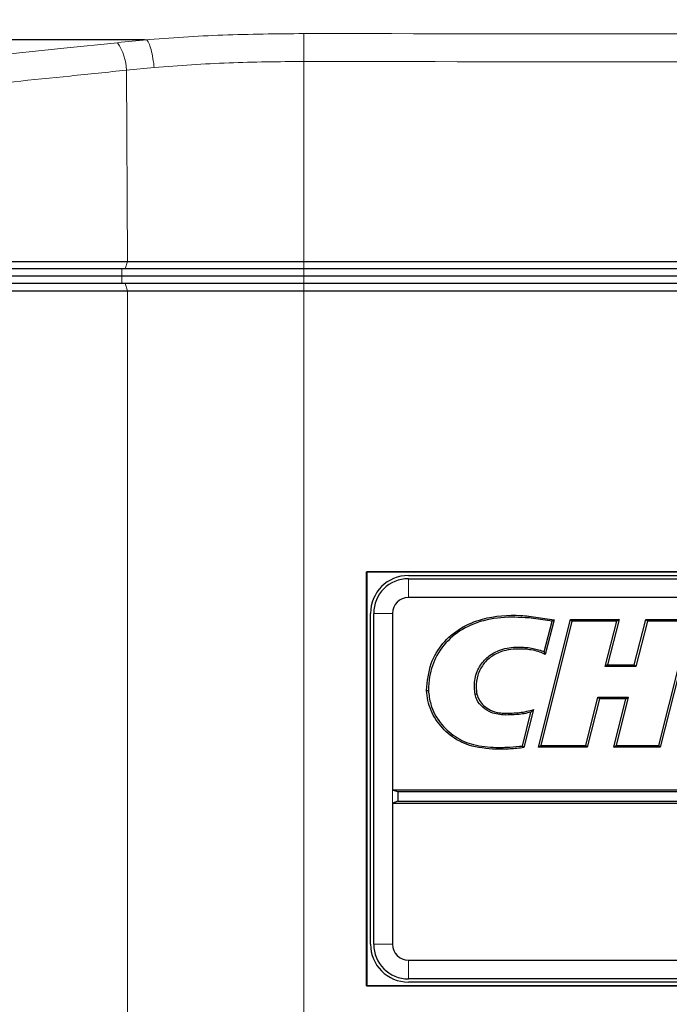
# Paper-space layout 'Sheet2' of a CAD drawing. Header units: millimetres. Extents: x 0 to 1118, y 0 to 864.
# Tile 21 of 79: x 267 to 278, y 276 to 293. Entities that reach past the tile are written whole.
import ezdxf

# ---------------------------------------------------------------- set-up
doc = ezdxf.new("R2010")
doc.units = ezdxf.units.MM
doc.styles.add('SLDTEXTSTYLE0', font='TXT', dxfattribs={"width": 0.75})
doc.dimstyles.new('SLDDIMSTYLE10', dxfattribs={"dimtxt": 3.175, "dimasz": 3.302, "dimexe": 0, "dimexo": 0.0625, "dimgap": 0.79375, "dimtad": 0, "dimtih": 1, "dimtoh": 1, "dimdec": 1, "dimlfac": 4, "dimrnd": 1e-09, "dimzin": 12, "dimdsep": 46, "dimtxsty": 'SLDTEXTSTYLE0', "dimsah": 1, "dimcen": 0.09, "dimadec": 0, "dimazin": 3, "dimtfac": 1, "dimtdec": 1, "dimtofl": 0, "dimtmove": 0, "dimatfit": 3, "dimfxl": 1, "dimfrac": 2, "dimtolj": 1, "dimtzin": 12, "dimarcsym": 0})

# ---------------------------------------------------------------- blocks, each defined once
blk = doc.blocks.new('_D_24')
at = {"color": 7, "linetype": 'Continuous', "lineweight": 0}
for p, q in [((370.369, 305.559), (370.369, 166.161)), ((132.557, 263.501), (132.557, 166.161)), ((256.732, 171.856), (255.765, 171.856)), ((255.765, 171.856), (255.765, 166.815)), ((267.289, 171.856), (268.257, 171.856)), ((268.257, 171.856), (268.257, 166.815)), ((132.557, 169.336), (243.771, 169.336)), ((370.369, 169.336), (269.694, 169.336)), ((255.765, 166.815), (256.732, 166.815)), ((268.257, 166.815), (267.289, 166.815))]:
    blk.add_line(p, q, dxfattribs=at)
at = {"color": 7, "linetype": 'Continuous', "lineweight": 18}
for points in [[(132.557, 169.336), (135.859, 168.828), (135.859, 169.844)], [(370.369, 169.336), (367.067, 169.844), (367.067, 168.828)]]:
    blk.add_solid(points, dxfattribs=at)
at = {"color": 7, "linetype": 'Continuous', "lineweight": 18, "char_height": 3.175, "attachment_point": 1, "style": 'SLDTEXTSTYLE0'}
for s, insert in [('951.2', (244.241, 170.908)), ('37.45', (256.732, 170.908))]:
    blk.add_mtext(s, dxfattribs=dict(at, insert=insert))

psp = doc.layouts.new('Sheet2')

# ---------------------------------------------------------------- linework, layer by layer
at = {"color": 7, "linetype": 'Continuous', "lineweight": 25}
for p, q in [((268.863574, 292.56392), (242.694811, 292.56392)), ((208.915062, 288.809631), (268.573446, 288.809631)), ((268.573446, 288.809631), (271.557772, 288.809631)), ((271.557772, 288.809631), (293.119254, 288.809631)), ((268.537437, 288.68892), (208.951071, 288.68892)), ((271.557772, 288.68892), (268.537437, 288.68892)), ((293.119254, 288.68892), (271.557772, 288.68892)), ((268.537641, 288.43892), (208.950867, 288.43892)), ((268.481708, 288.56392), (209.0068, 288.56392)), ((268.481505, 288.56392), (209.007003, 288.56392)), ((271.557772, 288.56392), (268.481505, 288.56392)), ((271.557537, 288.43892), (268.537641, 288.43892)), ((293.120777, 288.56392), (271.557537, 288.56392)), ((293.120777, 288.43892), (271.557537, 288.43892)), ((293.119254, 288.56392), (271.557772, 288.56392)), ((208.913579, 288.31392), (268.574929, 288.31392)), ((268.574929, 288.31392), (271.557537, 288.31392)), ((271.557537, 288.31392), (293.120777, 288.31392)), ((272.617941, 283.566756), (292.123613, 283.566756)), ((272.617941, 276.561084), (272.617941, 283.566756)), ((272.617941, 283.566756), (272.620777, 283.56392)), ((272.620777, 283.56392), (272.620777, 276.56392)), ((292.120777, 283.56392), (272.620777, 283.56392)), ((273.323277, 283.50142), (291.418277, 283.50142)), ((273.323277, 283.448205), (291.418277, 283.448205)), ((291.418277, 283.129752), (273.323277, 283.129752)), ((272.683277, 277.26642), (272.683277, 282.86142)), ((272.736491, 277.26642), (272.736491, 282.86142)), ((273.054945, 282.86142), (273.054945, 279.87142)), ((275.362003, 282.816212), (275.358454, 282.785546)), ((275.75194, 282.728503), (275.358454, 282.785546)), ((275.362003, 282.816212), (275.790558, 282.754084)), ((275.522001, 280.596091), (276.064307, 282.758936)), ((275.790558, 282.754084), (275.636328, 282.166533)), ((275.790558, 282.754084), (275.75194, 282.728503)), ((276.064307, 282.758936), (276.088382, 282.728079)), ((276.064307, 282.758936), (276.887726, 282.758936)), ((276.887726, 282.758936), (276.690614, 281.991913)), ((276.887726, 282.758936), (276.847937, 282.728079)), ((277.141993, 281.991913), (277.339194, 282.758936)), ((277.339194, 282.758936), (277.363122, 282.728079)), ((277.339194, 282.758936), (278.127242, 282.758936)), ((278.127242, 282.758936), (277.580839, 280.596091)), ((276.088382, 282.728079), (275.561551, 280.626948)), ((275.616328, 282.211877), (275.75194, 282.728503)), ((276.847937, 282.728079), (276.088382, 282.728079)), ((276.650824, 281.961056), (276.847937, 282.728079)), ((277.363122, 282.728079), (277.165921, 281.961056)), ((278.087619, 282.728079), (277.363122, 282.728079)), ((277.556808, 280.626948), (278.087619, 282.728079)), ((276.690614, 281.991913), (276.650824, 281.961056)), ((277.165921, 281.961056), (276.650824, 281.961056)), ((276.690614, 281.991913), (277.141993, 281.991913)), ((277.141993, 281.991913), (277.165921, 281.961056)), ((273.630474, 281.559134), (273.661335, 281.559177)), ((276.321666, 280.626948), (276.528524, 281.446384)), ((276.528524, 281.446384), (277.037027, 281.446569)), ((276.552561, 281.415536), (276.528524, 281.446384)), ((277.037027, 281.446569), (276.836297, 280.626948)), ((276.997697, 281.415697), (277.037027, 281.446569)), ((276.552561, 281.415536), (276.345701, 280.596091)), ((276.997697, 281.415697), (276.552561, 281.415536)), ((276.796971, 280.596091), (276.997697, 281.415697)), ((275.251971, 280.618414), (275.395378, 281.190737)), ((275.438021, 281.233968), (275.276842, 280.590716)), ((275.438021, 281.233968), (275.395378, 281.190737)), ((275.276842, 280.590716), (275.251971, 280.618414)), ((275.522001, 280.596091), (275.561551, 280.626948)), ((276.345701, 280.596091), (275.522001, 280.596091)), ((275.561551, 280.626948), (276.321666, 280.626948)), ((276.345701, 280.596091), (276.321666, 280.626948)), ((276.796971, 280.596091), (276.836297, 280.626948)), ((277.580839, 280.596091), (276.796971, 280.596091)), ((276.836297, 280.626948), (277.556808, 280.626948)), ((277.580839, 280.596091), (277.556808, 280.626948)), ((273.144112, 279.840563), (273.054945, 279.87142)), ((291.686609, 279.87142), (273.054945, 279.87142)), ((291.597442, 279.840563), (273.144112, 279.840563)), ((273.144112, 279.840563), (273.144112, 279.684777)), ((273.144112, 279.684777), (273.054945, 279.65392)), ((273.054945, 279.65392), (291.686609, 279.65392)), ((273.054945, 279.65392), (273.054945, 277.26642)), ((273.144112, 279.684777), (291.597442, 279.684777)), ((273.323277, 276.998088), (291.418277, 276.998088)), ((291.418277, 276.679634), (273.323277, 276.679634)), ((291.418277, 276.62642), (273.323277, 276.62642)), ((272.617941, 276.561084), (272.620777, 276.56392)), ((292.123613, 276.561084), (272.617941, 276.561084)), ((272.620777, 276.56392), (292.120777, 276.56392))]:
    psp.add_line(p, q, dxfattribs=at)
at = {"color": 7, "linetype": 'Continuous', "lineweight": 18}
for p, q in [((269.023958, 292.096016), (268.556583, 292.048168)), ((271.557772, 292.195183), (271.557772, 288.809631)), ((268.556583, 292.048168), (268.573446, 288.809631)), ((268.537437, 288.68892), (268.573446, 288.809631)), ((271.557772, 288.68892), (271.557772, 288.809631)), ((268.481505, 288.56392), (268.481505, 288.68892)), ((271.557772, 288.56392), (271.557772, 288.68892)), ((268.481708, 288.56392), (268.481708, 288.43892)), ((268.537641, 288.43892), (268.574929, 288.31392)), ((271.557537, 288.56392), (271.557537, 288.43892)), ((271.557537, 288.43892), (271.557537, 288.31392)), ((268.574929, 288.31392), (268.574929, 217.641275)), ((271.557537, 288.31392), (271.557537, 215.06392)), ((273.323277, 283.129752), (273.323277, 283.448205)), ((273.054945, 282.86142), (272.736491, 282.86142)), ((274.805789, 280.56316), (274.805984, 280.594018)), ((273.054945, 279.87142), (273.054945, 279.65392)), ((273.054945, 277.26642), (272.736491, 277.26642)), ((273.323277, 276.998088), (273.323277, 276.679634))]:
    psp.add_line(p, q, dxfattribs=at)
at = {"color": 7, "linetype": 'Continuous', "lineweight": 18, "flags": 128}
for points in [[(271.557772, 292.195183), (271.557838, 292.274208), (271.557902, 292.351021), (271.557963, 292.423683), (271.558019, 292.490364), (271.558069, 292.549382), (271.558111, 292.599248), (271.558145, 292.638705), (271.558169, 292.666757)], [(274.957759, 281.172989), (274.957722, 281.165892), (274.95767, 281.155709), (274.957599, 281.142132)]]:
    psp.add_lwpolyline(points, dxfattribs=at)
at = {"color": 7, "linetype": 'Continuous', "lineweight": 25, "flags": 128}
for points in [[(275.314201, 282.255492), (275.314844, 282.262562), (275.315766, 282.272704), (275.316995, 282.286224)], [(275.636328, 282.166533), (275.627328, 282.186938), (275.616328, 282.211877)], [(274.480699, 281.497282), (274.473727, 281.495943), (274.463724, 281.494023), (274.450392, 281.491463)]]:
    psp.add_lwpolyline(points, dxfattribs=at)
at = {"color": 7, "linetype": 'Continuous', "lineweight": 18}
psp.add_arc((267.683232, 292.024332), 0.873677, 1.5633477, 34.0104333, dxfattribs=at)
at = {"color": 7, "linetype": 'Continuous', "lineweight": 25}
for centre, radius, start, end in [((273.323277, 282.86142), 0.64, 90, 180), ((273.323277, 282.86142), 0.586786, 90, 180), ((273.323277, 282.86142), 0.268332, 90, 180), ((273.323277, 277.26642), 0.64, 180, 270), ((273.323277, 277.26642), 0.586786, 180, 270), ((273.323277, 277.26642), 0.268332, 180, 270)]:
    psp.add_arc(centre, radius, start, end, dxfattribs=at)
at = {"color": 7, "linetype": 'Continuous', "lineweight": 18}
for centre, major_axis, start_param, end_param in [((238.744254, 324.460128), (98.879892, 0), 4.40770447, 5.01707349), ((271.557772, 289.120141), (10.501335, 0), 1.826620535, 1.875480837)]:
    psp.add_ellipse(centre, major_axis=major_axis, ratio=0.338689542, start_param=start_param, end_param=end_param, dxfattribs=at)
for points, knots in [([(268.863574, 292.56392), (269.30232, 292.593935), (270.187925, 292.65452), (271.09864, 292.662653), (271.558169, 292.666757)], [0, 0, 0, 0, 0.4954196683, 1, 1, 1, 1]), ([(271.558169, 292.666757), (275.503567, 292.663901), (282.042672, 292.659166), (289.072823, 292.657707), (292.157511, 292.650446), (292.648518, 292.649005), (292.648523, 292.649005)], [0, 0, 0, 0, 0.561213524, 0.930155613, 0.999999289, 1, 1, 1, 1]), ([(269.023958, 292.096016), (269.023355, 292.103064), (269.020148, 292.14049), (269.00927, 292.233243), (268.984273, 292.365257), (268.945059, 292.493181), (268.915342, 292.538447), (268.900484, 292.561081)], [0, 0, 0, 0, 0.034430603, 0.18283947, 0.455228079, 0.727613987, 1, 1, 1, 1]), ([(271.557772, 292.195183), (271.133616, 292.191482), (270.277602, 292.184013), (269.444339, 292.125524), (269.023958, 292.096016)], [0, 0, 0, 0, 0.4955014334, 1, 1, 1, 1]), ([(293.119254, 292.164619), (292.470882, 292.167965), (289.229117, 292.184693), (282.041912, 292.181688), (275.503131, 292.190105), (271.557772, 292.195183)], [0, 0, 0, 0, 0.090213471, 0.451054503, 1, 1, 1, 1]), ([(268.556583, 292.048168), (268.239865, 292.014973), (266.656012, 291.84897), (263.344605, 291.535578), (258.576453, 291.162946), (253.30505, 290.851061), (248.011732, 290.63527), (242.709057, 290.517423), (237.410615, 290.49562), (232.108228, 290.568047), (226.826596, 290.734292), (221.589773, 290.993065), (216.86723, 291.315706), (212.6481, 291.669876), (210.170651, 291.922071), (208.931925, 292.048168)], [0, 0, 0, 0, 0.016487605, 0.082451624, 0.17077204, 0.259162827, 0.34748222, 0.434572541, 0.521935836, 0.609439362, 0.696944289, 0.784310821, 0.871403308, 0.935701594, 1, 1, 1, 1])]:
    psp.add_open_spline(points, degree=3, knots=knots, dxfattribs=at)
at = {"color": 7, "linetype": 'Continuous', "lineweight": 25}
for points, knots in [([(273.630474, 281.559134), (273.645375, 281.713787), (273.672942, 281.999887), (273.891599, 282.366083), (274.197037, 282.626052), (274.649668, 282.811233), (275.054241, 282.841837), (275.316778, 282.819977), (275.362003, 282.816212)], [0, 0, 0, 0, 0.189117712, 0.34986047, 0.510593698, 0.675429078, 0.944088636, 1, 1, 1, 1]), ([(275.358454, 282.785546), (275.2013, 282.793652), (274.886129, 282.809908), (274.437044, 282.709838), (274.052724, 282.490327), (273.792123, 282.169941), (273.675612, 281.839875), (273.665248, 281.636111), (273.661335, 281.559177)], [0, 0, 0, 0, 0.197276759, 0.395636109, 0.569421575, 0.744007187, 0.903346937, 1, 1, 1, 1]), ([(274.450392, 281.491463), (274.443123, 281.571048), (274.42836, 281.732705), (274.511854, 281.960026), (274.660391, 282.134104), (274.871774, 282.254117), (275.099242, 282.298584), (275.256145, 282.289678), (275.316995, 282.286224)], [0, 0, 0, 0, 0.17174121, 0.348846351, 0.507845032, 0.659309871, 0.867873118, 1, 1, 1, 1]), ([(275.314201, 282.255492), (275.197433, 282.25849), (275.004188, 282.263451), (274.750463, 282.161955), (274.583271, 282.011461), (274.487585, 281.818675), (274.460724, 281.642349), (274.475335, 281.53624), (274.480699, 281.497282)], [0, 0, 0, 0, 0.261397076, 0.432600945, 0.604853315, 0.758140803, 0.911202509, 1, 1, 1, 1]), ([(275.636328, 282.166533), (275.60554, 282.181113), (275.539587, 282.212347), (275.430177, 282.239229), (275.352969, 282.250056), (275.314201, 282.255492)], [0, 0, 0, 0, 0.30357478, 0.650304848, 1, 1, 1, 1]), ([(275.316995, 282.286224), (275.355809, 282.280943), (275.426187, 282.271369), (275.52666, 282.246736), (275.586346, 282.223533), (275.616328, 282.211877)], [0, 0, 0, 0, 0.37965031, 0.688376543, 1, 1, 1, 1]), ([(274.805789, 280.56316), (274.650124, 280.574624), (274.374072, 280.594953), (274.016803, 280.785), (273.776249, 281.0532), (273.651846, 281.327942), (273.635805, 281.501472), (273.630474, 281.559134)], [0, 0, 0, 0, 0.272250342, 0.482803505, 0.693833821, 0.898263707, 1, 1, 1, 1]), ([(273.661335, 281.559177), (273.671002, 281.480215), (273.69491, 281.284932), (273.848348, 281.002475), (274.103633, 280.76304), (274.437202, 280.616861), (274.677767, 280.60196), (274.805984, 280.594018)], [0, 0, 0, 0, 0.143456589, 0.354787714, 0.565809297, 0.768584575, 1, 1, 1, 1]), ([(274.957599, 281.142132), (274.877628, 281.149801), (274.741697, 281.162837), (274.577236, 281.26595), (274.483045, 281.378244), (274.458971, 281.461717), (274.450392, 281.491463)], [0, 0, 0, 0, 0.3581636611, 0.608779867, 0.8605902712, 1, 1, 1, 1]), ([(274.480699, 281.497282), (274.493029, 281.459269), (274.517177, 281.384816), (274.600927, 281.290721), (274.715242, 281.215616), (274.841851, 281.177779), (274.925831, 281.174309), (274.957759, 281.172989)], [0, 0, 0, 0, 0.191064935, 0.374220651, 0.594579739, 0.845862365, 1, 1, 1, 1]), ([(275.395378, 281.190737), (275.357356, 281.181417), (275.2813, 281.162772), (275.134869, 281.144168), (275.026652, 281.142925), (274.957599, 281.142132)], [0, 0, 0, 0, 0.265669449, 0.531425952, 1, 1, 1, 1]), ([(274.957759, 281.172989), (275.039353, 281.173996), (275.162508, 281.175516), (275.322582, 281.202799), (275.40033, 281.223791), (275.438021, 281.233968)], [0, 0, 0, 0, 0.502860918, 0.758992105, 1, 1, 1, 1]), ([(275.276842, 280.590716), (275.199145, 280.58215), (275.081579, 280.569188), (274.924207, 280.564043), (274.844954, 280.563452), (274.805789, 280.56316)], [0, 0, 0, 0, 0.496404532, 0.75113301, 1, 1, 1, 1]), ([(274.805984, 280.594018), (274.845078, 280.594309), (274.923268, 280.59489), (275.072215, 280.599805), (275.181546, 280.611123), (275.251971, 280.618414)], [0, 0, 0, 0, 0.262451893, 0.524914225, 1, 1, 1, 1])]:
    psp.add_open_spline(points, degree=3, knots=knots, dxfattribs=at)

# ---------------------------------------------------------------- dimensions: what is measured, and where the dimension line sits
at = {"color": 7, "linetype": 'Continuous', "lineweight": 18}
dim = psp.add_linear_dim(base=(370.369254, 169.33552), p1=(132.557067, 264.770857), p2=(370.369254, 306.829212), dimstyle='SLDDIMSTYLE10', dxfattribs=at)
dim.commit()
dim.dimension.update_dxf_attribs({"geometry": '_D_24', "text_midpoint": (256.732423, 169.33552), "dimtype": 160})

doc.saveas('drawing.dxf')
